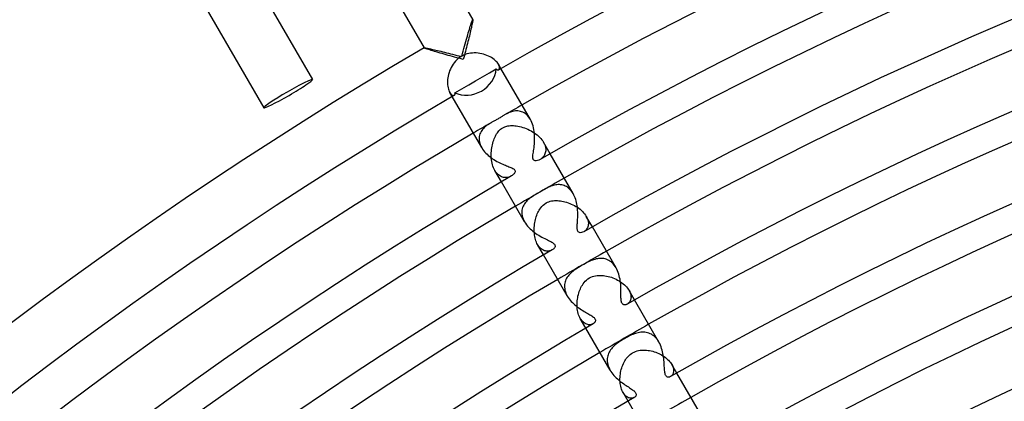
# Model space of a CAD drawing. Header units: millimetres. Extents: x -345 to 345, y -305 to 305.
# Tile 28 of 79: x -183 to -113, y 238 to 265. Entities that reach past the tile are written whole.
import ezdxf

# ---------------------------------------------------------------- set-up
doc = ezdxf.new("R2010")
doc.units = ezdxf.units.MM
doc.layers.add('HIDDEN', color=7, linetype='Continuous')
doc.layers.add('THICK', color=7, linetype='Continuous')

msp = doc.modelspace()

# ---------------------------------------------------------------- linework, layer by layer
at = {"layer": 'HIDDEN'}
for p, q in [((-151.008, 264.446), (-150.973, 264.561)), ((-150.973, 264.561), (-150.94, 264.666)), ((-150.94, 264.666), (-150.909, 264.763)), ((-150.909, 264.763), (-150.88, 264.85)), ((-150.88, 264.85), (-150.853, 264.928)), ((-150.853, 264.928), (-150.829, 264.995)), ((-150.829, 264.995), (-150.808, 265.05)), ((-150.808, 265.05), (-150.791, 265.091)), ((-150.791, 265.091), (-150.777, 265.118)), ((-150.777, 265.118), (-150.768, 265.13)), ((-150.768, 265.13), (-150.767, 265.131)), ((-150.767, 265.131), (-150.766, 265.131)), ((-150.766, 265.131), (-150.765, 265.131)), ((-150.765, 265.131), (-150.764, 265.131)), ((-150.764, 265.131), (-150.764, 265.13)), ((-150.764, 265.13), (-150.763, 265.129)), ((-151.215, 263.746), (-151.17, 263.901)), ((-151.17, 263.901), (-151.127, 264.049)), ((-151.127, 264.049), (-151.085, 264.19)), ((-151.085, 264.19), (-151.046, 264.322)), ((-151.046, 264.322), (-151.008, 264.446)), ((-151.403, 263.078), (-151.355, 263.251)), ((-151.355, 263.251), (-151.307, 263.421)), ((-151.307, 263.421), (-151.261, 263.586)), ((-151.261, 263.586), (-151.215, 263.746)), ((-154.228, 263.132), (-154.227, 263.133)), ((-154.228, 263.131), (-154.228, 263.132)), ((-154.227, 263.13), (-154.228, 263.131)), ((-154.227, 263.133), (-154.226, 263.134)), ((-154.227, 263.133), (-154.227, 263.133)), ((-154.227, 263.129), (-154.227, 263.13)), ((-154.226, 263.134), (-154.214, 263.136)), ((-154.214, 263.136), (-154.191, 263.135)), ((-154.191, 263.135), (-154.158, 263.132)), ((-154.158, 263.132), (-154.115, 263.126)), ((-154.115, 263.126), (-154.063, 263.117)), ((-154.063, 263.117), (-154.003, 263.106)), ((-154.003, 263.106), (-153.935, 263.092)), ((-153.935, 263.092), (-153.859, 263.077)), ((-153.859, 263.077), (-153.778, 263.059)), ((-153.778, 263.059), (-153.69, 263.04)), ((-153.69, 263.04), (-153.596, 263.019)), ((-153.596, 263.019), (-153.495, 262.996)), ((-153.495, 262.996), (-153.388, 262.971)), ((-153.388, 262.971), (-153.275, 262.944)), ((-153.275, 262.944), (-153.156, 262.915)), ((-153.156, 262.915), (-153.031, 262.885)), ((-153.031, 262.885), (-152.901, 262.853)), ((-152.901, 262.853), (-152.767, 262.82)), ((-152.767, 262.82), (-152.63, 262.786)), ((-152.63, 262.786), (-152.489, 262.75)), ((-152.489, 262.75), (-152.345, 262.713)), ((-152.345, 262.713), (-152.199, 262.676)), ((-152.199, 262.676), (-152.05, 262.637)), ((-152.05, 262.637), (-151.9, 262.598)), ((-151.9, 262.598), (-151.747, 262.558)), ((-151.747, 262.558), (-151.594, 262.517)), ((-151.594, 262.517), (-151.706, 262.444)), ((-151.549, 262.542), (-151.5, 262.723)), ((-151.431, 262.603), (-151.549, 262.542)), ((-151.5, 262.723), (-151.452, 262.902)), ((-151.452, 262.902), (-151.403, 263.078)), ((-151.308, 262.653), (-151.431, 262.603)), ((-151.181, 262.695), (-151.308, 262.653)), ((-151.052, 262.727), (-151.181, 262.695)), ((-150.921, 262.75), (-151.052, 262.727)), ((-150.789, 262.764), (-150.921, 262.75)), ((-150.656, 262.769), (-150.789, 262.764)), ((-150.523, 262.766), (-150.656, 262.769)), ((-150.391, 262.756), (-150.523, 262.766)), ((-150.259, 262.738), (-150.391, 262.756)), ((-150.13, 262.712), (-150.259, 262.738)), ((-150.003, 262.681), (-150.13, 262.712)), ((-149.879, 262.642), (-150.003, 262.681)), ((-149.759, 262.598), (-149.879, 262.642)), ((-149.643, 262.548), (-149.759, 262.598)), ((-149.533, 262.493), (-149.643, 262.548)), ((-149.429, 262.434), (-149.533, 262.493)), ((-152.237, 261.856), (-152.301, 261.74)), ((-152.165, 261.969), (-152.237, 261.856)), ((-152.087, 262.076), (-152.165, 261.969)), ((-152.002, 262.178), (-152.087, 262.076)), ((-151.91, 262.274), (-152.002, 262.178)), ((-151.811, 262.363), (-151.91, 262.274)), ((-151.706, 262.444), (-151.811, 262.363)), ((-149.333, 262.372), (-149.429, 262.434)), ((-149.244, 262.306), (-149.333, 262.372)), ((-149.163, 262.238), (-149.244, 262.306)), ((-149.093, 262.17), (-149.163, 262.238)), ((-149.031, 262.101), (-149.093, 262.17)), ((-148.98, 262.034), (-149.031, 262.101)), ((-148.938, 261.968), (-148.98, 262.034)), ((-148.902, 261.896), (-148.938, 261.968)), ((-148.765, 261.668), (-148.938, 261.968)), ((-148.877, 261.83), (-148.902, 261.896)), ((-148.863, 261.769), (-148.877, 261.83)), ((-148.86, 261.715), (-148.863, 261.769)), ((-152.515, 261.12), (-152.537, 260.994)), ((-152.487, 261.246), (-152.515, 261.12)), ((-152.451, 261.372), (-152.487, 261.246)), ((-152.408, 261.497), (-152.451, 261.372)), ((-152.358, 261.62), (-152.408, 261.497)), ((-152.301, 261.74), (-152.358, 261.62)), ((-148.923, 261.578), (-148.898, 261.599)), ((-148.898, 261.599), (-148.878, 261.629)), ((-148.878, 261.629), (-148.865, 261.668)), ((-148.865, 261.668), (-148.86, 261.715)), ((-152.559, 260.746), (-152.56, 260.626)), ((-152.56, 260.626), (-152.554, 260.511)), ((-152.552, 260.869), (-152.559, 260.746)), ((-152.554, 260.511), (-152.542, 260.402)), ((-152.537, 260.994), (-152.552, 260.869)), ((-152.542, 260.402), (-152.523, 260.299)), ((-152.523, 260.299), (-152.499, 260.202)), ((-152.499, 260.202), (-152.47, 260.115)), ((-152.47, 260.115), (-152.438, 260.037)), ((-152.438, 260.037), (-152.402, 259.968)), ((-152.402, 259.968), (-152.358, 259.901)), ((-152.229, 259.668), (-152.402, 259.968)), ((-152.358, 259.901), (-152.313, 259.846)), ((-152.313, 259.846), (-152.267, 259.804)), ((-152.267, 259.804), (-152.222, 259.774)), ((-152.222, 259.774), (-152.179, 259.755)), ((-152.179, 259.755), (-152.138, 259.746)), ((-152.138, 259.746), (-152.102, 259.748)), ((-152.102, 259.748), (-152.072, 259.76)), ((-148.674, 258.26), (-148.723, 258.23)), ((-148.626, 258.289), (-148.674, 258.26)), ((-148.581, 258.316), (-148.626, 258.289)), ((-148.539, 258.341), (-148.581, 258.316)), ((-148.499, 258.364), (-148.539, 258.341)), ((-148.421, 258.408), (-148.499, 258.364)), ((-148.342, 258.45), (-148.421, 258.408)), ((-148.261, 258.489), (-148.342, 258.45)), ((-148.177, 258.526), (-148.261, 258.489)), ((-148.092, 258.56), (-148.177, 258.526)), ((-148.005, 258.589), (-148.092, 258.56)), ((-147.916, 258.613), (-148.005, 258.589)), ((-147.826, 258.631), (-147.916, 258.613)), ((-147.737, 258.643), (-147.826, 258.631)), ((-147.647, 258.648), (-147.737, 258.643)), ((-147.557, 258.646), (-147.647, 258.648)), ((-147.468, 258.636), (-147.557, 258.646)), ((-147.379, 258.618), (-147.468, 258.636)), ((-147.291, 258.591), (-147.379, 258.618)), ((-147.203, 258.555), (-147.291, 258.591)), ((-147.118, 258.51), (-147.203, 258.555)), ((-147.034, 258.456), (-147.118, 258.51)), ((-146.953, 258.392), (-147.034, 258.456)), ((-146.876, 258.318), (-146.953, 258.392)), ((-146.803, 258.234), (-146.876, 258.318)), ((-149.807, 257.584), (-149.878, 257.527)), ((-149.734, 257.638), (-149.807, 257.584)), ((-149.659, 257.689), (-149.734, 257.638)), ((-149.582, 257.737), (-149.659, 257.689)), ((-149.501, 257.786), (-149.582, 257.737)), ((-149.455, 257.812), (-149.501, 257.786)), ((-149.408, 257.838), (-149.455, 257.812)), ((-149.36, 257.865), (-149.408, 257.838)), ((-149.311, 257.891), (-149.36, 257.865)), ((-149.261, 257.919), (-149.311, 257.891)), ((-149.21, 257.947), (-149.261, 257.919)), ((-149.158, 257.975), (-149.21, 257.947)), ((-149.104, 258.005), (-149.158, 257.975)), ((-149.05, 258.035), (-149.104, 258.005)), ((-148.995, 258.067), (-149.05, 258.035)), ((-148.939, 258.099), (-148.995, 258.067)), ((-148.884, 258.132), (-148.939, 258.099)), ((-148.828, 258.166), (-148.884, 258.132)), ((-148.775, 258.198), (-148.828, 258.166)), ((-148.723, 258.23), (-148.775, 258.198)), ((-148.422, 257.547), (-148.351, 257.566)), ((-148.351, 257.566), (-148.271, 257.582)), ((-148.271, 257.582), (-148.18, 257.594)), ((-148.18, 257.594), (-148.084, 257.602)), ((-148.084, 257.602), (-147.984, 257.604)), ((-147.984, 257.604), (-147.882, 257.601)), ((-147.882, 257.601), (-147.777, 257.592)), ((-147.777, 257.592), (-147.669, 257.579)), ((-147.669, 257.579), (-147.559, 257.561)), ((-147.559, 257.561), (-147.446, 257.538)), ((-146.733, 258.141), (-146.803, 258.234)), ((-146.669, 258.039), (-146.733, 258.141)), ((-150.284, 256.929), (-150.304, 256.839)), ((-150.256, 257.016), (-150.284, 256.929)), ((-150.22, 257.1), (-150.256, 257.016)), ((-150.177, 257.181), (-150.22, 257.1)), ((-150.128, 257.258), (-150.177, 257.181)), ((-150.072, 257.332), (-150.128, 257.258)), ((-150.012, 257.401), (-150.072, 257.332)), ((-149.947, 257.466), (-150.012, 257.401)), ((-149.878, 257.527), (-149.947, 257.466)), ((-149.159, 256.847), (-149.115, 256.931)), ((-149.115, 256.931), (-149.069, 257.012)), ((-149.069, 257.012), (-149.018, 257.089)), ((-149.018, 257.089), (-148.965, 257.162)), ((-148.965, 257.162), (-148.908, 257.23)), ((-148.908, 257.23), (-148.848, 257.294)), ((-148.848, 257.294), (-148.784, 257.352)), ((-148.784, 257.352), (-148.714, 257.406)), ((-148.714, 257.406), (-148.64, 257.453)), ((-148.64, 257.453), (-148.59, 257.48)), ((-148.59, 257.48), (-148.539, 257.504)), ((-148.539, 257.504), (-148.484, 257.526)), ((-148.484, 257.526), (-148.422, 257.547)), ((-147.446, 257.538), (-147.331, 257.51)), ((-147.331, 257.51), (-147.214, 257.476)), ((-147.214, 257.476), (-147.096, 257.437)), ((-147.096, 257.437), (-146.978, 257.393)), ((-146.978, 257.393), (-146.859, 257.343)), ((-146.859, 257.343), (-146.742, 257.288)), ((-146.742, 257.288), (-146.626, 257.228)), ((-146.626, 257.228), (-146.514, 257.164)), ((-146.514, 257.164), (-146.405, 257.095)), ((-146.405, 257.095), (-146.299, 257.022)), ((-146.299, 257.022), (-146.199, 256.944)), ((-146.199, 256.944), (-146.103, 256.863)), ((-146.103, 256.863), (-146.015, 256.779)), ((-150.315, 256.745), (-150.317, 256.648)), ((-150.317, 256.648), (-150.311, 256.55)), ((-150.304, 256.839), (-150.315, 256.745)), ((-150.311, 256.55), (-150.294, 256.449)), ((-150.294, 256.449), (-150.268, 256.347)), ((-150.268, 256.347), (-150.233, 256.243)), ((-150.233, 256.243), (-150.187, 256.14)), ((-149.394, 256.131), (-149.37, 256.246)), ((-149.37, 256.246), (-149.342, 256.357)), ((-149.342, 256.357), (-149.311, 256.464)), ((-149.311, 256.464), (-149.276, 256.567)), ((-149.276, 256.567), (-149.24, 256.665)), ((-149.24, 256.665), (-149.2, 256.759)), ((-149.2, 256.759), (-149.159, 256.847)), ((-146.015, 256.779), (-145.933, 256.692)), ((-145.933, 256.692), (-145.858, 256.602)), ((-145.858, 256.602), (-145.791, 256.51)), ((-145.791, 256.51), (-145.734, 256.418)), ((-145.734, 256.418), (-145.685, 256.326)), ((-145.265, 255.606), (-145.734, 256.418)), ((-145.685, 256.326), (-145.646, 256.235)), ((-145.646, 256.235), (-145.615, 256.145)), ((-150.187, 256.14), (-150.133, 256.038)), ((-149.454, 255.536), (-149.451, 255.657)), ((-149.452, 255.415), (-149.454, 255.536)), ((-149.451, 255.657), (-149.444, 255.777)), ((-149.444, 255.777), (-149.431, 255.896)), ((-149.431, 255.896), (-149.415, 256.014)), ((-149.415, 256.014), (-149.394, 256.131)), ((-145.697, 255.466), (-145.737, 255.41)), ((-145.662, 255.527), (-145.697, 255.466)), ((-145.632, 255.592), (-145.662, 255.527)), ((-145.609, 255.66), (-145.632, 255.592)), ((-145.615, 256.145), (-145.594, 256.057)), ((-145.591, 255.733), (-145.609, 255.66)), ((-145.594, 256.057), (-145.581, 255.971)), ((-145.58, 255.809), (-145.591, 255.733)), ((-145.581, 255.971), (-145.577, 255.888)), ((-145.577, 255.888), (-145.58, 255.809)), ((-149.446, 255.294), (-149.452, 255.415)), ((-149.434, 255.174), (-149.446, 255.294)), ((-149.416, 255.056), (-149.434, 255.174)), ((-149.394, 254.94), (-149.416, 255.056)), ((-149.365, 254.826), (-149.394, 254.94)), ((-149.331, 254.716), (-149.365, 254.826)), ((-145.93, 255.229), (-145.983, 255.196)), ((-145.878, 255.267), (-145.93, 255.229)), ((-145.828, 255.31), (-145.878, 255.267)), ((-145.781, 255.358), (-145.828, 255.31)), ((-145.737, 255.41), (-145.781, 255.358)), ((-149.292, 254.611), (-149.331, 254.716)), ((-149.248, 254.512), (-149.292, 254.611)), ((-149.198, 254.419), (-149.248, 254.512)), ((-149.141, 254.327), (-149.198, 254.419)), ((-148.729, 253.606), (-149.198, 254.418)), ((-149.079, 254.245), (-149.141, 254.327)), ((-149.013, 254.172), (-149.079, 254.245)), ((-148.944, 254.107), (-149.013, 254.172)), ((-148.872, 254.052), (-148.944, 254.107)), ((-148.798, 254.007), (-148.872, 254.052)), ((-148.723, 253.97), (-148.798, 254.007)), ((-148.647, 253.943), (-148.723, 253.97)), ((-148.57, 253.924), (-148.647, 253.943)), ((-148.494, 253.913), (-148.57, 253.924)), ((-148.418, 253.91), (-148.494, 253.913)), ((-148.343, 253.914), (-148.418, 253.91)), ((-148.271, 253.925), (-148.343, 253.914)), ((-148.201, 253.943), (-148.271, 253.925)), ((-148.135, 253.965), (-148.201, 253.943)), ((-148.073, 253.992), (-148.135, 253.965)), ((-148.015, 254.023), (-148.073, 253.992)), ((-144.956, 253.37), (-145.043, 253.347)), ((-144.869, 253.388), (-144.956, 253.37)), ((-144.781, 253.4), (-144.869, 253.388)), ((-144.694, 253.407), (-144.781, 253.4)), ((-144.607, 253.407), (-144.694, 253.407)), ((-144.521, 253.402), (-144.607, 253.407)), ((-144.436, 253.389), (-144.521, 253.402)), ((-144.351, 253.37), (-144.436, 253.389)), ((-144.268, 253.343), (-144.351, 253.37)), ((-146.372, 252.66), (-146.459, 252.606)), ((-146.282, 252.715), (-146.372, 252.66)), ((-146.19, 252.769), (-146.282, 252.715)), ((-146.095, 252.824), (-146.19, 252.769)), ((-146, 252.879), (-146.095, 252.824)), ((-145.883, 252.947), (-146, 252.879)), ((-145.768, 253.012), (-145.883, 252.947)), ((-145.66, 253.073), (-145.768, 253.012)), ((-145.558, 253.128), (-145.66, 253.073)), ((-145.463, 253.176), (-145.558, 253.128)), ((-145.377, 253.218), (-145.463, 253.176)), ((-145.296, 253.255), (-145.377, 253.218)), ((-145.212, 253.289), (-145.296, 253.255)), ((-145.128, 253.32), (-145.212, 253.289)), ((-145.043, 253.347), (-145.128, 253.32)), ((-144.186, 253.309), (-144.268, 253.343)), ((-144.106, 253.267), (-144.186, 253.309)), ((-144.028, 253.218), (-144.106, 253.267)), ((-143.952, 253.161), (-144.028, 253.218)), ((-143.879, 253.096), (-143.952, 253.161)), ((-143.809, 253.024), (-143.879, 253.096)), ((-143.744, 252.945), (-143.809, 253.024)), ((-143.683, 252.859), (-143.744, 252.945)), ((-143.626, 252.767), (-143.683, 252.859)), ((-147.094, 252.036), (-147.144, 251.956)), ((-147.039, 252.113), (-147.094, 252.036)), ((-146.978, 252.186), (-147.039, 252.113)), ((-146.913, 252.255), (-146.978, 252.186)), ((-146.844, 252.321), (-146.913, 252.255)), ((-146.773, 252.382), (-146.844, 252.321)), ((-146.698, 252.441), (-146.773, 252.382)), ((-146.622, 252.497), (-146.698, 252.441)), ((-146.543, 252.552), (-146.622, 252.497)), ((-146.459, 252.606), (-146.543, 252.552)), ((-145.765, 251.947), (-145.664, 252.031)), ((-145.664, 252.031), (-145.552, 252.104)), ((-145.552, 252.104), (-145.46, 252.152)), ((-145.46, 252.152), (-145.364, 252.192)), ((-145.364, 252.192), (-145.265, 252.223)), ((-145.265, 252.223), (-145.164, 252.246)), ((-145.164, 252.246), (-145.062, 252.262)), ((-145.062, 252.262), (-144.959, 252.272)), ((-144.959, 252.272), (-144.855, 252.275)), ((-144.855, 252.275), (-144.75, 252.273)), ((-144.75, 252.273), (-144.646, 252.266)), ((-144.646, 252.266), (-144.541, 252.254)), ((-144.541, 252.254), (-144.434, 252.238)), ((-144.434, 252.238), (-144.324, 252.216)), ((-144.324, 252.216), (-144.213, 252.189)), ((-144.213, 252.189), (-144.101, 252.157)), ((-144.101, 252.157), (-143.987, 252.12)), ((-143.987, 252.12), (-143.874, 252.078)), ((-143.874, 252.078), (-143.761, 252.031)), ((-143.761, 252.031), (-143.65, 251.979)), ((-143.65, 251.979), (-143.541, 251.922)), ((-147.281, 251.503), (-147.283, 251.403)), ((-147.283, 251.403), (-147.276, 251.301)), ((-147.269, 251.6), (-147.281, 251.503)), ((-147.276, 251.301), (-147.259, 251.196)), ((-147.25, 251.694), (-147.269, 251.6)), ((-147.222, 251.785), (-147.25, 251.694)), ((-147.186, 251.872), (-147.222, 251.785)), ((-147.144, 251.956), (-147.186, 251.872)), ((-146.217, 251.23), (-146.179, 251.325)), ((-146.179, 251.325), (-146.139, 251.416)), ((-146.139, 251.416), (-146.095, 251.503)), ((-146.095, 251.503), (-146.049, 251.586)), ((-146.049, 251.586), (-145.995, 251.673)), ((-145.995, 251.673), (-145.93, 251.765)), ((-145.93, 251.765), (-145.853, 251.857)), ((-145.853, 251.857), (-145.765, 251.947)), ((-143.541, 251.922), (-143.434, 251.862)), ((-143.434, 251.862), (-143.331, 251.796)), ((-143.331, 251.796), (-143.231, 251.727)), ((-143.231, 251.727), (-143.136, 251.653)), ((-143.136, 251.653), (-143.046, 251.577)), ((-143.046, 251.577), (-142.961, 251.497)), ((-142.961, 251.497), (-142.884, 251.414)), ((-142.884, 251.414), (-142.813, 251.329)), ((-142.813, 251.329), (-142.749, 251.241)), ((-147.259, 251.196), (-147.231, 251.09)), ((-147.231, 251.09), (-147.194, 250.982)), ((-147.194, 250.982), (-147.147, 250.874)), ((-147.147, 250.874), (-147.09, 250.768)), ((-146.388, 250.485), (-146.375, 250.596)), ((-146.375, 250.596), (-146.358, 250.707)), ((-146.358, 250.707), (-146.337, 250.817)), ((-146.337, 250.817), (-146.312, 250.925)), ((-146.312, 250.925), (-146.284, 251.029)), ((-146.284, 251.029), (-146.252, 251.131)), ((-146.252, 251.131), (-146.217, 251.23)), ((-142.749, 251.241), (-142.694, 251.154)), ((-142.264, 250.409), (-142.695, 251.154)), ((-142.694, 251.154), (-142.647, 251.063)), ((-142.647, 251.063), (-142.608, 250.973)), ((-142.608, 250.973), (-142.579, 250.884)), ((-142.579, 250.884), (-142.559, 250.796)), ((-142.559, 250.796), (-142.549, 250.712)), ((-142.547, 250.631), (-142.553, 250.553)), ((-142.549, 250.712), (-142.547, 250.631)), ((-146.401, 250.26), (-146.397, 250.373)), ((-146.401, 250.149), (-146.401, 250.26)), ((-146.397, 250.037), (-146.401, 250.149)), ((-146.397, 250.373), (-146.388, 250.485)), ((-146.389, 249.927), (-146.397, 250.037)), ((-146.375, 249.819), (-146.389, 249.927)), ((-142.828, 250.092), (-142.88, 250.059)), ((-142.778, 250.131), (-142.828, 250.092)), ((-142.73, 250.177), (-142.778, 250.131)), ((-142.687, 250.228), (-142.73, 250.177)), ((-142.648, 250.283), (-142.687, 250.228)), ((-142.615, 250.344), (-142.648, 250.283)), ((-142.587, 250.41), (-142.615, 250.344)), ((-142.567, 250.479), (-142.587, 250.41)), ((-142.553, 250.553), (-142.567, 250.479)), ((-146.358, 249.713), (-146.375, 249.819)), ((-146.335, 249.61), (-146.358, 249.713)), ((-146.308, 249.509), (-146.335, 249.61)), ((-146.277, 249.413), (-146.308, 249.509)), ((-146.241, 249.321), (-146.277, 249.413)), ((-146.202, 249.235), (-146.241, 249.321)), ((-146.159, 249.154), (-146.202, 249.235)), ((-146.112, 249.079), (-146.159, 249.154)), ((-145.729, 248.409), (-146.159, 249.154)), ((-146.061, 249.009), (-146.112, 249.079)), ((-146.009, 248.947), (-146.061, 249.009)), ((-145.954, 248.892), (-146.009, 248.947)), ((-145.898, 248.843), (-145.954, 248.892)), ((-145.84, 248.801), (-145.898, 248.843)), ((-145.781, 248.765), (-145.84, 248.801)), ((-145.721, 248.736), (-145.781, 248.765)), ((-145.662, 248.713), (-145.721, 248.736)), ((-145.602, 248.696), (-145.662, 248.713)), ((-145.542, 248.685), (-145.602, 248.696)), ((-145.483, 248.679), (-145.542, 248.685)), ((-145.425, 248.679), (-145.483, 248.679)), ((-145.369, 248.683), (-145.425, 248.679)), ((-145.313, 248.692), (-145.369, 248.683)), ((-145.26, 248.706), (-145.313, 248.692)), ((-145.209, 248.723), (-145.26, 248.706)), ((-145.162, 248.743), (-145.209, 248.723)), ((-145.117, 248.767), (-145.162, 248.743)), ((-142.759, 247.806), (-142.877, 247.742)), ((-142.647, 247.866), (-142.759, 247.806)), ((-142.54, 247.919), (-142.647, 247.866)), ((-142.441, 247.966), (-142.54, 247.919)), ((-142.349, 248.006), (-142.441, 247.966)), ((-142.263, 248.04), (-142.349, 248.006)), ((-142.175, 248.072), (-142.263, 248.04)), ((-142.087, 248.099), (-142.175, 248.072)), ((-141.998, 248.123), (-142.087, 248.099)), ((-141.908, 248.142), (-141.998, 248.123)), ((-141.817, 248.156), (-141.908, 248.142)), ((-141.726, 248.164), (-141.817, 248.156)), ((-141.634, 248.166), (-141.726, 248.164)), ((-141.542, 248.161), (-141.634, 248.166)), ((-141.451, 248.149), (-141.542, 248.161)), ((-141.361, 248.13), (-141.451, 248.149)), ((-141.272, 248.104), (-141.361, 248.13)), ((-141.185, 248.069), (-141.272, 248.104)), ((-141.099, 248.026), (-141.185, 248.069)), ((-141.015, 247.975), (-141.099, 248.026)), ((-140.934, 247.915), (-141.015, 247.975)), ((-140.855, 247.847), (-140.934, 247.915)), ((-140.78, 247.77), (-140.855, 247.847)), ((-140.709, 247.685), (-140.78, 247.77)), ((-143.801, 247.116), (-143.869, 247.049)), ((-143.729, 247.181), (-143.801, 247.116)), ((-143.651, 247.245), (-143.729, 247.181)), ((-143.57, 247.307), (-143.651, 247.245)), ((-143.484, 247.369), (-143.57, 247.307)), ((-143.394, 247.43), (-143.484, 247.369)), ((-143.299, 247.491), (-143.394, 247.43)), ((-143.201, 247.552), (-143.299, 247.491)), ((-143.1, 247.613), (-143.201, 247.552)), ((-142.995, 247.675), (-143.1, 247.613)), ((-142.877, 247.742), (-142.995, 247.675)), ((-140.643, 247.593), (-140.709, 247.685)), ((-140.582, 247.494), (-140.643, 247.593)), ((-144.227, 246.4), (-144.241, 246.305)), ((-144.205, 246.492), (-144.227, 246.4)), ((-144.175, 246.581), (-144.205, 246.492)), ((-144.139, 246.668), (-144.175, 246.581)), ((-144.096, 246.75), (-144.139, 246.668)), ((-144.046, 246.83), (-144.096, 246.75)), ((-143.992, 246.906), (-144.046, 246.83)), ((-143.933, 246.979), (-143.992, 246.906)), ((-143.869, 247.049), (-143.933, 246.979)), ((-142.976, 246.273), (-142.916, 246.362)), ((-142.916, 246.362), (-142.847, 246.452)), ((-142.847, 246.452), (-142.768, 246.541)), ((-142.768, 246.541), (-142.679, 246.626)), ((-142.679, 246.626), (-142.58, 246.705)), ((-142.58, 246.705), (-142.475, 246.773)), ((-142.475, 246.773), (-142.37, 246.827)), ((-142.37, 246.827), (-142.264, 246.871)), ((-142.264, 246.871), (-142.154, 246.905)), ((-142.154, 246.905), (-142.043, 246.93)), ((-142.043, 246.93), (-141.932, 246.947)), ((-141.932, 246.947), (-141.82, 246.956)), ((-141.82, 246.956), (-141.707, 246.959)), ((-141.707, 246.959), (-141.594, 246.955)), ((-141.594, 246.955), (-141.482, 246.946)), ((-141.482, 246.946), (-141.37, 246.931)), ((-141.37, 246.931), (-141.257, 246.911)), ((-141.257, 246.911), (-141.144, 246.886)), ((-141.144, 246.886), (-141.03, 246.855)), ((-141.03, 246.855), (-140.916, 246.82)), ((-140.916, 246.82), (-140.802, 246.779)), ((-140.802, 246.779), (-140.69, 246.733)), ((-140.69, 246.733), (-140.579, 246.682)), ((-140.579, 246.682), (-140.471, 246.627)), ((-140.471, 246.627), (-140.366, 246.568)), ((-140.366, 246.568), (-140.264, 246.504)), ((-140.264, 246.504), (-140.167, 246.437)), ((-140.167, 246.437), (-140.075, 246.365)), ((-140.075, 246.365), (-139.988, 246.291)), ((-144.241, 246.305), (-144.247, 246.208)), ((-144.247, 246.208), (-144.245, 246.109)), ((-144.245, 246.109), (-144.233, 246.007)), ((-144.233, 246.007), (-144.213, 245.904)), ((-144.213, 245.904), (-144.184, 245.802)), ((-144.184, 245.802), (-144.146, 245.699)), ((-144.146, 245.699), (-144.1, 245.596)), ((-143.26, 245.595), (-143.23, 245.702)), ((-143.23, 245.702), (-143.197, 245.806)), ((-143.197, 245.806), (-143.159, 245.907)), ((-143.159, 245.907), (-143.119, 246.004)), ((-143.119, 246.004), (-143.074, 246.097)), ((-143.074, 246.097), (-143.027, 246.186)), ((-143.027, 246.186), (-142.976, 246.273)), ((-139.988, 246.291), (-139.907, 246.214)), ((-139.907, 246.214), (-139.833, 246.136)), ((-139.833, 246.136), (-139.767, 246.055)), ((-139.767, 246.055), (-139.708, 245.974)), ((-139.708, 245.974), (-139.656, 245.892)), ((-139.656, 245.892), (-139.611, 245.806)), ((-139.264, 245.213), (-139.656, 245.892)), ((-139.611, 245.806), (-139.575, 245.723)), ((-139.575, 245.723), (-139.548, 245.64)), ((-144.1, 245.596), (-144.045, 245.493)), ((-143.351, 244.917), (-143.347, 245.032)), ((-143.347, 245.032), (-143.339, 245.146)), ((-143.339, 245.146), (-143.326, 245.26)), ((-143.326, 245.26), (-143.308, 245.373)), ((-143.308, 245.373), (-143.286, 245.485)), ((-143.286, 245.485), (-143.26, 245.595)), ((-139.708, 244.973), (-139.749, 244.94)), ((-139.67, 245.01), (-139.708, 244.973)), ((-139.634, 245.053), (-139.67, 245.01)), ((-139.602, 245.101), (-139.634, 245.053)), ((-139.574, 245.153), (-139.602, 245.101)), ((-139.551, 245.211), (-139.574, 245.153)), ((-139.533, 245.273), (-139.551, 245.211)), ((-139.548, 245.64), (-139.53, 245.56)), ((-139.522, 245.339), (-139.533, 245.273)), ((-139.53, 245.56), (-139.52, 245.483)), ((-139.517, 245.409), (-139.522, 245.339)), ((-139.52, 245.483), (-139.517, 245.409)), ((-143.35, 244.803), (-143.351, 244.917)), ((-143.344, 244.689), (-143.35, 244.803)), ((-143.333, 244.578), (-143.344, 244.689)), ((-143.318, 244.468), (-143.333, 244.578)), ((-143.297, 244.361), (-143.318, 244.468)), ((-143.271, 244.258), (-143.297, 244.361)), ((-139.749, 244.94), (-139.79, 244.914)), ((-143.24, 244.158), (-143.271, 244.258)), ((-143.204, 244.063), (-143.24, 244.158)), ((-143.164, 243.974), (-143.204, 244.063)), ((-143.12, 243.892), (-143.164, 243.974)), ((-143.071, 243.813), (-143.12, 243.892)), ((-142.729, 243.213), (-143.12, 243.892)), ((-143.018, 243.742), (-143.071, 243.813)), ((-142.962, 243.678), (-143.018, 243.742)), ((-142.904, 243.623), (-142.962, 243.678)), ((-142.844, 243.576), (-142.904, 243.623)), ((-142.783, 243.536), (-142.844, 243.576)), ((-142.721, 243.505), (-142.783, 243.536)), ((-142.659, 243.48), (-142.721, 243.505)), ((-142.597, 243.463), (-142.659, 243.48)), ((-142.535, 243.453), (-142.597, 243.463)), ((-142.475, 243.449), (-142.535, 243.453)), ((-142.416, 243.452), (-142.475, 243.449)), ((-142.359, 243.461), (-142.416, 243.452)), ((-142.304, 243.475), (-142.359, 243.461)), ((-142.253, 243.495), (-142.304, 243.475)), ((-142.206, 243.519), (-142.253, 243.495)), ((-139.002, 242.882), (-139.096, 242.858)), ((-138.908, 242.9), (-139.002, 242.882)), ((-138.814, 242.913), (-138.908, 242.9)), ((-138.719, 242.92), (-138.814, 242.913)), ((-138.624, 242.921), (-138.719, 242.92)), ((-138.529, 242.915), (-138.624, 242.921)), ((-138.434, 242.902), (-138.529, 242.915)), ((-138.34, 242.881), (-138.434, 242.902)), ((-138.248, 242.852), (-138.34, 242.881)), ((-140.377, 242.212), (-140.466, 242.148)), ((-140.284, 242.275), (-140.377, 242.212)), ((-140.187, 242.337), (-140.284, 242.275)), ((-140.087, 242.398), (-140.187, 242.337)), ((-139.984, 242.459), (-140.087, 242.398)), ((-139.881, 242.517), (-139.984, 242.459)), ((-139.777, 242.573), (-139.881, 242.517)), ((-139.674, 242.627), (-139.777, 242.573)), ((-139.573, 242.676), (-139.674, 242.627)), ((-139.474, 242.722), (-139.573, 242.676)), ((-139.376, 242.763), (-139.474, 242.722)), ((-139.281, 242.799), (-139.376, 242.763)), ((-139.189, 242.831), (-139.281, 242.799)), ((-139.096, 242.858), (-139.189, 242.831)), ((-138.157, 242.815), (-138.248, 242.852)), ((-138.068, 242.77), (-138.157, 242.815)), ((-137.981, 242.716), (-138.068, 242.77)), ((-137.897, 242.653), (-137.981, 242.716)), ((-137.816, 242.582), (-137.897, 242.653)), ((-137.74, 242.503), (-137.816, 242.582)), ((-137.667, 242.415), (-137.74, 242.503)), ((-137.598, 242.32), (-137.667, 242.415)), ((-137.536, 242.219), (-137.598, 242.32)), ((-141.071, 241.499), (-141.113, 241.412)), ((-141.023, 241.582), (-141.071, 241.499)), ((-140.97, 241.662), (-141.023, 241.582)), ((-140.911, 241.739), (-140.97, 241.662)), ((-140.848, 241.812), (-140.911, 241.739)), ((-140.78, 241.883), (-140.848, 241.812)), ((-140.709, 241.951), (-140.78, 241.883)), ((-140.632, 242.018), (-140.709, 241.951)), ((-140.552, 242.084), (-140.632, 242.018)), ((-140.466, 242.148), (-140.552, 242.084)), ((-139.403, 241.453), (-139.3, 241.507)), ((-139.3, 241.507), (-139.194, 241.551)), ((-139.194, 241.551), (-139.086, 241.586)), ((-139.086, 241.586), (-138.976, 241.613)), ((-138.976, 241.613), (-138.865, 241.633)), ((-138.865, 241.633), (-138.753, 241.644)), ((-138.753, 241.644), (-138.641, 241.649)), ((-138.641, 241.649), (-138.528, 241.648)), ((-138.528, 241.648), (-138.416, 241.641)), ((-138.416, 241.641), (-138.304, 241.629)), ((-138.304, 241.629), (-138.193, 241.611)), ((-138.193, 241.611), (-138.082, 241.588)), ((-138.082, 241.588), (-137.972, 241.561)), ((-137.972, 241.561), (-137.863, 241.528)), ((-137.863, 241.528), (-137.755, 241.492)), ((-137.755, 241.492), (-137.65, 241.451)), ((-141.207, 241.039), (-141.211, 240.94)), ((-141.211, 240.94), (-141.206, 240.838)), ((-141.195, 241.136), (-141.207, 241.039)), ((-141.206, 240.838), (-141.193, 240.736)), ((-141.175, 241.231), (-141.195, 241.136)), ((-141.148, 241.323), (-141.175, 241.231)), ((-141.113, 241.412), (-141.148, 241.323)), ((-140.062, 240.687), (-140.015, 240.783)), ((-140.015, 240.783), (-139.964, 240.875)), ((-139.964, 240.875), (-139.909, 240.963)), ((-139.909, 240.963), (-139.85, 241.047)), ((-139.85, 241.047), (-139.787, 241.127)), ((-139.787, 241.127), (-139.72, 241.202)), ((-139.72, 241.202), (-139.647, 241.273)), ((-139.647, 241.273), (-139.57, 241.339)), ((-139.57, 241.339), (-139.488, 241.399)), ((-139.488, 241.399), (-139.403, 241.453)), ((-137.65, 241.451), (-137.546, 241.406)), ((-137.546, 241.406), (-137.445, 241.357)), ((-137.445, 241.357), (-137.346, 241.304)), ((-137.346, 241.304), (-137.252, 241.248)), ((-137.252, 241.248), (-137.16, 241.188)), ((-137.16, 241.188), (-137.073, 241.125)), ((-137.073, 241.125), (-136.991, 241.059)), ((-136.991, 241.059), (-136.913, 240.991)), ((-136.913, 240.991), (-136.841, 240.921)), ((-136.841, 240.921), (-136.776, 240.849)), ((-136.776, 240.849), (-136.717, 240.777)), ((-136.717, 240.777), (-136.664, 240.704)), ((-141.193, 240.736), (-141.171, 240.632)), ((-141.171, 240.632), (-141.141, 240.528)), ((-141.141, 240.528), (-141.102, 240.424)), ((-141.102, 240.424), (-141.054, 240.32)), ((-141.054, 240.32), (-140.999, 240.218)), ((-140.259, 240.055), (-140.236, 240.165)), ((-140.236, 240.165), (-140.21, 240.273)), ((-140.21, 240.273), (-140.179, 240.38)), ((-140.179, 240.38), (-140.144, 240.485)), ((-140.144, 240.485), (-140.105, 240.588)), ((-140.105, 240.588), (-140.062, 240.687)), ((-136.664, 240.704), (-136.619, 240.631)), ((-136.619, 240.631), (-136.578, 240.554)), ((-136.264, 240.017), (-136.619, 240.631)), ((-136.578, 240.554), (-136.546, 240.48)), ((-136.546, 240.48), (-136.521, 240.407)), ((-136.521, 240.407), (-136.503, 240.336)), ((-136.499, 240.081), (-136.513, 240.026)), ((-136.503, 240.336), (-136.493, 240.267)), ((-136.491, 240.14), (-136.499, 240.081)), ((-136.493, 240.267), (-136.489, 240.202)), ((-136.489, 240.202), (-136.491, 240.14)), ((-140.302, 239.61), (-140.298, 239.721)), ((-140.301, 239.5), (-140.302, 239.61)), ((-140.296, 239.391), (-140.301, 239.5)), ((-140.298, 239.721), (-140.289, 239.833)), ((-140.285, 239.283), (-140.296, 239.391)), ((-140.289, 239.833), (-140.276, 239.944)), ((-140.276, 239.944), (-140.259, 240.055)), ((-136.676, 239.785), (-136.712, 239.762)), ((-136.642, 239.814), (-136.676, 239.785)), ((-136.61, 239.847), (-136.642, 239.814)), ((-136.58, 239.885), (-136.61, 239.847)), ((-136.554, 239.927), (-136.58, 239.885)), ((-136.531, 239.975), (-136.554, 239.927)), ((-136.513, 240.026), (-136.531, 239.975)), ((-140.27, 239.178), (-140.285, 239.283)), ((-140.25, 239.075), (-140.27, 239.178)), ((-140.225, 238.976), (-140.25, 239.075)), ((-140.196, 238.882), (-140.225, 238.976)), ((-140.162, 238.793), (-140.196, 238.882)), ((-140.125, 238.709), (-140.162, 238.793)), ((-140.083, 238.631), (-140.125, 238.709)), ((-140.035, 238.555), (-140.083, 238.631)), ((-139.728, 238.017), (-140.083, 238.631)), ((-139.985, 238.487), (-140.035, 238.555)), ((-139.931, 238.427), (-139.985, 238.487)), ((-139.876, 238.375), (-139.931, 238.427)), ((-139.819, 238.331), (-139.876, 238.375)), ((-139.761, 238.295), (-139.819, 238.331)), ((-139.702, 238.266), (-139.761, 238.295)), ((-139.644, 238.245), (-139.702, 238.266)), ((-139.586, 238.231), (-139.644, 238.245)), ((-139.53, 238.224), (-139.586, 238.231)), ((-139.475, 238.223), (-139.53, 238.224)), ((-139.422, 238.228), (-139.475, 238.223)), ((-139.372, 238.24), (-139.422, 238.228)), ((-139.326, 238.256), (-139.372, 238.24)), ((-139.284, 238.277), (-139.326, 238.256))]:
    msp.add_line(p, q, dxfattribs=at)
for radius, start, end in [(298, 119.61548, 119.88873), (298, 120.11126, 120.38456), (292, 119.60758, 120.39241), (286, 119.59932, 120.40066), (280, 119.59073, 120.40926), (274, 119.58179, 120.4182)]:
    msp.add_arc((0, 0), radius, start, end, dxfattribs=at)
for centre, ratio, start_param, end_param in [((-150.952, 261.456), 0.619689, -1.570796, -1.557943), ((-150.952, 261.456), 0.619689, -1.58365, -1.570796), ((-163.892, 259.87), 0.066519, -3.141593, -1.570796), ((-163.892, 259.87), 0.066519, -1.570796, 0)]:
    msp.add_ellipse(centre, major_axis=(-1.732, -1), ratio=ratio, start_param=start_param, end_param=end_param, dxfattribs=at)
at = {"layer": 'THICK'}
for p, q in [((-166.768, 292.851), (-150.763, 265.129)), ((-170.232, 290.851), (-154.227, 263.129)), ((-177.16, 286.851), (-162.16, 260.87)), ((-180.624, 284.851), (-165.624, 258.87)), ((-150.867, 264.562), (-150.892, 264.453)), ((-150.844, 264.664), (-150.867, 264.562)), ((-150.823, 264.759), (-150.844, 264.664)), ((-150.805, 264.845), (-150.823, 264.759)), ((-150.789, 264.922), (-150.805, 264.845)), ((-150.777, 264.989), (-150.789, 264.922)), ((-150.768, 265.044), (-150.777, 264.989)), ((-150.762, 265.086), (-150.768, 265.044)), ((-150.763, 265.129), (-150.761, 265.114)), ((-150.761, 265.114), (-150.762, 265.086)), ((-151.009, 263.969), (-151.042, 263.839)), ((-150.978, 264.096), (-151.009, 263.969)), ((-150.948, 264.22), (-150.978, 264.096)), ((-150.919, 264.339), (-150.948, 264.22)), ((-150.892, 264.453), (-150.919, 264.339)), ((-151.18, 263.295), (-151.216, 263.156)), ((-151.144, 263.434), (-151.18, 263.295)), ((-151.109, 263.571), (-151.144, 263.434)), ((-151.075, 263.706), (-151.109, 263.571)), ((-151.042, 263.839), (-151.075, 263.706)), ((-154.214, 263.119), (-154.227, 263.129)), ((-154.184, 263.104), (-154.214, 263.119)), ((-154.139, 263.086), (-154.184, 263.104)), ((-154.079, 263.064), (-154.139, 263.086)), ((-154.005, 263.038), (-154.079, 263.064)), ((-153.92, 263.01), (-154.005, 263.038)), ((-153.824, 262.979), (-153.92, 263.01)), ((-153.718, 262.946), (-153.824, 262.979)), ((-153.604, 262.911), (-153.718, 262.946)), ((-153.484, 262.875), (-153.604, 262.911)), ((-153.357, 262.838), (-153.484, 262.875)), ((-153.225, 262.799), (-153.357, 262.838)), ((-153.089, 262.759), (-153.225, 262.799)), ((-152.949, 262.719), (-153.089, 262.759)), ((-152.805, 262.679), (-152.949, 262.719)), ((-152.659, 262.637), (-152.805, 262.679)), ((-152.511, 262.596), (-152.659, 262.637)), ((-152.361, 262.554), (-152.511, 262.596)), ((-152.21, 262.512), (-152.361, 262.554)), ((-152.057, 262.471), (-152.21, 262.512)), ((-151.904, 262.429), (-152.057, 262.471)), ((-151.365, 262.589), (-151.403, 262.446)), ((-151.327, 262.731), (-151.365, 262.589)), ((-151.29, 262.873), (-151.327, 262.731)), ((-151.253, 263.015), (-151.29, 262.873)), ((-151.216, 263.156), (-151.253, 263.015)), ((-151.75, 262.387), (-151.904, 262.429)), ((-151.595, 262.345), (-151.75, 262.387)), ((-151.441, 262.304), (-151.595, 262.345)), ((-151.403, 262.446), (-151.441, 262.304)), ((-150.568, 260.792), (-150.079, 261.073)), ((-150.079, 261.073), (-149.588, 261.355)), ((-149.588, 261.355), (-149.093, 261.638)), ((-149.093, 261.638), (-149.075, 261.619)), ((-149.075, 261.619), (-149.057, 261.602)), ((-149.057, 261.602), (-149.038, 261.589)), ((-149.038, 261.589), (-149.02, 261.579)), ((-149.02, 261.579), (-149.002, 261.572)), ((-149.002, 261.572), (-148.985, 261.568)), ((-148.985, 261.568), (-148.968, 261.566)), ((-148.968, 261.566), (-148.952, 261.567)), ((-148.952, 261.567), (-148.937, 261.571)), ((-148.937, 261.571), (-148.923, 261.578)), ((-146.669, 258.039), (-148.765, 261.668)), ((-151.546, 260.225), (-151.056, 260.509)), ((-151.056, 260.509), (-150.568, 260.792)), ((-150.133, 256.039), (-152.229, 259.668)), ((-152.072, 259.76), (-152.059, 259.769)), ((-152.059, 259.769), (-152.048, 259.78)), ((-152.048, 259.78), (-152.039, 259.794)), ((-152.039, 259.938), (-151.546, 260.225)), ((-152.031, 259.912), (-152.039, 259.938)), ((-152.039, 259.794), (-152.032, 259.809)), ((-152.032, 259.809), (-152.027, 259.826)), ((-152.026, 259.888), (-152.031, 259.912)), ((-152.027, 259.826), (-152.024, 259.845)), ((-152.024, 259.866), (-152.026, 259.888)), ((-152.024, 259.845), (-152.024, 259.866)), ((-146.613, 257.933), (-146.669, 258.039)), ((-146.562, 257.821), (-146.613, 257.933)), ((-146.517, 257.702), (-146.562, 257.821)), ((-146.479, 257.579), (-146.517, 257.702)), ((-146.446, 257.453), (-146.479, 257.579)), ((-146.419, 257.324), (-146.446, 257.453)), ((-146.398, 257.193), (-146.419, 257.324)), ((-146.383, 257.061), (-146.398, 257.193)), ((-146.372, 256.929), (-146.383, 257.061)), ((-146.367, 256.796), (-146.372, 256.929)), ((-146.398, 256.155), (-146.385, 256.279)), ((-146.385, 256.279), (-146.376, 256.405)), ((-146.376, 256.405), (-146.369, 256.534)), ((-146.369, 256.534), (-146.366, 256.665)), ((-146.366, 256.665), (-146.367, 256.796)), ((-150.133, 256.038), (-150.071, 255.939)), ((-150.071, 255.939), (-150.001, 255.841)), ((-150.001, 255.841), (-149.924, 255.746)), ((-149.924, 255.746), (-149.841, 255.655)), ((-149.841, 255.655), (-149.753, 255.567)), ((-149.753, 255.567), (-149.66, 255.483)), ((-149.66, 255.483), (-149.564, 255.402)), ((-146.493, 255.453), (-146.485, 255.53)), ((-146.485, 255.53), (-146.474, 255.616)), ((-146.474, 255.616), (-146.46, 255.71)), ((-146.46, 255.71), (-146.444, 255.812)), ((-146.444, 255.812), (-146.428, 255.92)), ((-146.428, 255.92), (-146.413, 256.034)), ((-146.413, 256.034), (-146.398, 256.155)), ((-143.626, 252.767), (-145.265, 255.606)), ((-149.564, 255.402), (-149.464, 255.326)), ((-149.464, 255.326), (-149.362, 255.254)), ((-149.362, 255.254), (-149.258, 255.186)), ((-149.258, 255.186), (-149.153, 255.122)), ((-149.153, 255.122), (-149.047, 255.062)), ((-149.047, 255.062), (-148.942, 255.006)), ((-148.942, 255.006), (-148.838, 254.954)), ((-148.838, 254.954), (-148.736, 254.906)), ((-148.736, 254.906), (-148.637, 254.861)), ((-148.637, 254.861), (-148.541, 254.82)), ((-148.541, 254.82), (-148.449, 254.783)), ((-148.449, 254.783), (-148.361, 254.747)), ((-146.497, 255.385), (-146.493, 255.453)), ((-146.497, 255.327), (-146.497, 255.385)), ((-146.492, 255.276), (-146.497, 255.327)), ((-146.481, 255.232), (-146.492, 255.276)), ((-146.466, 255.195), (-146.481, 255.232)), ((-146.444, 255.163), (-146.466, 255.195)), ((-146.416, 255.138), (-146.444, 255.163)), ((-146.377, 255.118), (-146.416, 255.138)), ((-146.323, 255.105), (-146.377, 255.118)), ((-146.251, 255.105), (-146.323, 255.105)), ((-146.167, 255.12), (-146.251, 255.105)), ((-146.076, 255.15), (-146.167, 255.12)), ((-145.983, 255.196), (-146.076, 255.15)), ((-148.361, 254.747), (-148.277, 254.715)), ((-148.277, 254.715), (-148.199, 254.684)), ((-148.199, 254.684), (-148.126, 254.655)), ((-148.126, 254.655), (-148.054, 254.626)), ((-148.054, 254.626), (-147.987, 254.595)), ((-147.957, 254.06), (-148.015, 254.023)), ((-147.987, 254.595), (-147.925, 254.565)), ((-147.906, 254.099), (-147.957, 254.06)), ((-147.925, 254.565), (-147.87, 254.533)), ((-147.86, 254.141), (-147.906, 254.099)), ((-147.87, 254.533), (-147.826, 254.5)), ((-147.82, 254.186), (-147.86, 254.141)), ((-147.826, 254.5), (-147.792, 254.468)), ((-147.788, 254.231), (-147.82, 254.186)), ((-147.792, 254.468), (-147.769, 254.434)), ((-147.764, 254.277), (-147.788, 254.231)), ((-147.769, 254.434), (-147.754, 254.4)), ((-147.751, 254.322), (-147.764, 254.277)), ((-147.754, 254.4), (-147.748, 254.363)), ((-147.748, 254.363), (-147.751, 254.322)), ((-147.09, 250.767), (-148.729, 253.606)), ((-143.574, 252.671), (-143.626, 252.767)), ((-143.528, 252.572), (-143.574, 252.671)), ((-143.486, 252.469), (-143.528, 252.572)), ((-143.449, 252.362), (-143.486, 252.469)), ((-143.417, 252.254), (-143.449, 252.362)), ((-143.389, 252.143), (-143.417, 252.254)), ((-143.365, 252.031), (-143.389, 252.143)), ((-143.346, 251.918), (-143.365, 252.031)), ((-143.33, 251.805), (-143.346, 251.918)), ((-143.319, 251.693), (-143.33, 251.805)), ((-143.31, 251.581), (-143.319, 251.693)), ((-143.305, 251.47), (-143.31, 251.581)), ((-143.302, 251.36), (-143.305, 251.47)), ((-143.302, 251.252), (-143.302, 251.36)), ((-147.09, 250.768), (-147.026, 250.664)), ((-147.026, 250.664), (-146.953, 250.563)), ((-146.953, 250.563), (-146.873, 250.464)), ((-143.339, 250.522), (-143.334, 250.6)), ((-143.334, 250.6), (-143.329, 250.681)), ((-143.329, 250.681), (-143.323, 250.766)), ((-143.323, 250.766), (-143.317, 250.856)), ((-143.317, 250.856), (-143.312, 250.95)), ((-143.312, 250.95), (-143.307, 251.047)), ((-143.307, 251.047), (-143.304, 251.148)), ((-143.304, 251.148), (-143.302, 251.252)), ((-146.873, 250.464), (-146.787, 250.368)), ((-146.787, 250.368), (-146.696, 250.276)), ((-146.696, 250.276), (-146.599, 250.188)), ((-146.599, 250.188), (-146.499, 250.104)), ((-146.499, 250.104), (-146.395, 250.023)), ((-146.395, 250.023), (-146.289, 249.947)), ((-146.289, 249.947), (-146.182, 249.875)), ((-146.182, 249.875), (-146.073, 249.807)), ((-143.343, 250.375), (-143.342, 250.447)), ((-143.341, 250.307), (-143.343, 250.375)), ((-143.342, 250.447), (-143.339, 250.522)), ((-143.336, 250.244), (-143.341, 250.307)), ((-143.327, 250.188), (-143.336, 250.244)), ((-143.313, 250.138), (-143.327, 250.188)), ((-143.294, 250.096), (-143.313, 250.138)), ((-143.269, 250.06), (-143.294, 250.096)), ((-143.235, 250.028), (-143.269, 250.06)), ((-143.187, 250.004), (-143.235, 250.028)), ((-143.124, 249.992), (-143.187, 250.004)), ((-143.047, 249.997), (-143.124, 249.992)), ((-142.964, 250.019), (-143.047, 249.997)), ((-142.88, 250.059), (-142.964, 250.019)), ((-140.581, 247.494), (-142.264, 250.409)), ((-146.073, 249.807), (-145.965, 249.743)), ((-145.965, 249.743), (-145.857, 249.683)), ((-145.857, 249.683), (-145.752, 249.627)), ((-145.752, 249.627), (-145.651, 249.575)), ((-145.651, 249.575), (-145.553, 249.527)), ((-145.553, 249.527), (-145.46, 249.481)), ((-145.46, 249.481), (-145.372, 249.438)), ((-145.372, 249.438), (-145.29, 249.397)), ((-145.29, 249.397), (-145.216, 249.358)), ((-145.216, 249.358), (-145.149, 249.32)), ((-145.149, 249.32), (-145.091, 249.284)), ((-145.091, 249.284), (-145.041, 249.248)), ((-145.041, 249.248), (-144.999, 249.212)), ((-144.999, 249.212), (-144.965, 249.176)), ((-144.965, 249.176), (-144.94, 249.139)), ((-145.076, 248.793), (-145.117, 248.767)), ((-145.039, 248.822), (-145.076, 248.793)), ((-145.006, 248.852), (-145.039, 248.822)), ((-144.978, 248.883), (-145.006, 248.852)), ((-144.953, 248.917), (-144.978, 248.883)), ((-144.934, 248.952), (-144.953, 248.917)), ((-144.94, 249.139), (-144.923, 249.102)), ((-144.92, 248.989), (-144.934, 248.952)), ((-144.923, 249.102), (-144.914, 249.065)), ((-144.913, 249.027), (-144.92, 248.989)), ((-144.914, 249.065), (-144.913, 249.027)), ((-144.045, 245.494), (-145.729, 248.409)), ((-140.526, 247.39), (-140.582, 247.494)), ((-140.475, 247.281), (-140.526, 247.39)), ((-140.43, 247.167), (-140.475, 247.281)), ((-140.39, 247.05), (-140.43, 247.167)), ((-140.355, 246.931), (-140.39, 247.05)), ((-140.325, 246.81), (-140.355, 246.931)), ((-140.3, 246.687), (-140.325, 246.81)), ((-140.28, 246.564), (-140.3, 246.687)), ((-140.264, 246.441), (-140.28, 246.564)), ((-140.252, 246.32), (-140.264, 246.441)), ((-140.243, 246.201), (-140.252, 246.32)), ((-140.236, 246.084), (-140.243, 246.201)), ((-140.233, 245.969), (-140.236, 246.084)), ((-140.231, 245.858), (-140.233, 245.969)), ((-140.23, 245.751), (-140.231, 245.858)), ((-140.23, 245.647), (-140.23, 245.751)), ((-144.045, 245.493), (-143.984, 245.395)), ((-143.984, 245.395), (-143.916, 245.298)), ((-143.916, 245.298), (-143.843, 245.204)), ((-143.843, 245.204), (-143.763, 245.113)), ((-143.763, 245.113), (-143.68, 245.025)), ((-143.68, 245.025), (-143.593, 244.941)), ((-140.231, 245.548), (-140.23, 245.647)), ((-140.23, 245.454), (-140.231, 245.548)), ((-140.229, 245.365), (-140.23, 245.454)), ((-140.225, 245.282), (-140.229, 245.365)), ((-140.22, 245.209), (-140.225, 245.282)), ((-140.211, 245.145), (-140.22, 245.209)), ((-140.201, 245.089), (-140.211, 245.145)), ((-140.187, 245.042), (-140.201, 245.089)), ((-140.172, 245.002), (-140.187, 245.042)), ((-140.154, 244.967), (-140.172, 245.002)), ((-140.133, 244.938), (-140.154, 244.967)), ((-137.536, 242.219), (-139.264, 245.213)), ((-143.593, 244.941), (-143.503, 244.861)), ((-143.503, 244.861), (-143.411, 244.784)), ((-143.411, 244.784), (-143.317, 244.711)), ((-143.317, 244.711), (-143.222, 244.641)), ((-143.222, 244.641), (-143.127, 244.576)), ((-143.127, 244.576), (-143.033, 244.514)), ((-143.033, 244.514), (-142.941, 244.455)), ((-142.941, 244.455), (-142.85, 244.4)), ((-142.85, 244.4), (-142.762, 244.348)), ((-142.762, 244.348), (-142.677, 244.298)), ((-142.677, 244.298), (-142.595, 244.252)), ((-140.109, 244.913), (-140.133, 244.938)), ((-140.084, 244.894), (-140.109, 244.913)), ((-140.056, 244.879), (-140.084, 244.894)), ((-140.026, 244.869), (-140.056, 244.879)), ((-139.994, 244.863), (-140.026, 244.869)), ((-139.961, 244.862), (-139.994, 244.863)), ((-139.927, 244.865), (-139.961, 244.862)), ((-139.893, 244.872), (-139.927, 244.865)), ((-139.859, 244.882), (-139.893, 244.872)), ((-139.824, 244.896), (-139.859, 244.882)), ((-139.79, 244.914), (-139.824, 244.896)), ((-142.595, 244.252), (-142.516, 244.206)), ((-142.516, 244.206), (-142.441, 244.162)), ((-142.441, 244.162), (-142.37, 244.119)), ((-142.37, 244.119), (-142.304, 244.077)), ((-142.304, 244.077), (-142.244, 244.036)), ((-142.244, 244.036), (-142.191, 243.995)), ((-142.191, 243.995), (-142.145, 243.954)), ((-142.124, 243.581), (-142.149, 243.559)), ((-142.145, 243.954), (-142.107, 243.913)), ((-142.102, 243.605), (-142.124, 243.581)), ((-142.107, 243.913), (-142.078, 243.872)), ((-142.083, 243.63), (-142.102, 243.605)), ((-142.068, 243.656), (-142.083, 243.63)), ((-142.078, 243.872), (-142.057, 243.831)), ((-142.055, 243.685), (-142.068, 243.656)), ((-142.057, 243.831), (-142.045, 243.79)), ((-142.046, 243.717), (-142.055, 243.685)), ((-142.042, 243.752), (-142.046, 243.717)), ((-142.045, 243.79), (-142.042, 243.752)), ((-141, 240.219), (-142.729, 243.213)), ((-142.176, 243.538), (-142.206, 243.519)), ((-142.149, 243.559), (-142.176, 243.538)), ((-137.479, 242.114), (-137.536, 242.219)), ((-137.428, 242.004), (-137.479, 242.114)), ((-137.382, 241.89), (-137.428, 242.004)), ((-137.34, 241.772), (-137.382, 241.89)), ((-137.305, 241.653), (-137.34, 241.772)), ((-137.274, 241.532), (-137.305, 241.653)), ((-137.247, 241.411), (-137.274, 241.532)), ((-137.225, 241.289), (-137.247, 241.411)), ((-137.206, 241.168), (-137.225, 241.289)), ((-137.191, 241.049), (-137.206, 241.168)), ((-137.179, 240.932), (-137.191, 241.049)), ((-137.17, 240.817), (-137.179, 240.932)), ((-137.162, 240.707), (-137.17, 240.817)), ((-140.999, 240.218), (-140.94, 240.121)), ((-140.94, 240.121), (-140.874, 240.026)), ((-137.156, 240.6), (-137.162, 240.707)), ((-137.151, 240.498), (-137.156, 240.6)), ((-137.146, 240.4), (-137.151, 240.498)), ((-137.14, 240.306), (-137.146, 240.4)), ((-137.133, 240.216), (-137.14, 240.306)), ((-137.124, 240.132), (-137.133, 240.216)), ((-137.113, 240.053), (-137.124, 240.132)), ((-140.874, 240.026), (-140.803, 239.934)), ((-140.803, 239.934), (-140.727, 239.844)), ((-140.727, 239.844), (-140.647, 239.758)), ((-140.647, 239.758), (-140.564, 239.675)), ((-140.564, 239.675), (-140.479, 239.595)), ((-140.479, 239.595), (-140.391, 239.519)), ((-140.391, 239.519), (-140.302, 239.446)), ((-140.302, 239.446), (-140.213, 239.377)), ((-140.213, 239.377), (-140.125, 239.311)), ((-137.098, 239.98), (-137.113, 240.053)), ((-137.079, 239.916), (-137.098, 239.98)), ((-137.056, 239.861), (-137.079, 239.916)), ((-137.029, 239.815), (-137.056, 239.861)), ((-136.996, 239.778), (-137.029, 239.815)), ((-136.961, 239.75), (-136.996, 239.778)), ((-136.924, 239.733), (-136.961, 239.75)), ((-136.886, 239.724), (-136.924, 239.733)), ((-136.849, 239.721), (-136.886, 239.724)), ((-136.813, 239.725), (-136.849, 239.721)), ((-136.779, 239.733), (-136.813, 239.725)), ((-136.746, 239.745), (-136.779, 239.733)), ((-136.712, 239.762), (-136.746, 239.745)), ((-134.489, 236.942), (-136.264, 240.017)), ((-140.125, 239.311), (-140.037, 239.248)), ((-140.037, 239.248), (-139.951, 239.189)), ((-139.951, 239.189), (-139.866, 239.132)), ((-139.866, 239.132), (-139.784, 239.079)), ((-139.784, 239.079), (-139.705, 239.027)), ((-139.705, 239.027), (-139.628, 238.977)), ((-139.628, 238.977), (-139.554, 238.929)), ((-139.554, 238.929), (-139.484, 238.881)), ((-139.484, 238.881), (-139.418, 238.834)), ((-139.418, 238.834), (-139.358, 238.788)), ((-139.358, 238.788), (-139.304, 238.743)), ((-139.304, 238.743), (-139.258, 238.698)), ((-139.258, 238.698), (-139.219, 238.654)), ((-137.953, 234.942), (-139.728, 238.017)), ((-139.244, 238.304), (-139.284, 238.277)), ((-139.211, 238.335), (-139.244, 238.304)), ((-139.219, 238.654), (-139.189, 238.611)), ((-139.184, 238.369), (-139.211, 238.335)), ((-139.189, 238.611), (-139.168, 238.568)), ((-139.165, 238.406), (-139.184, 238.369)), ((-139.168, 238.568), (-139.154, 238.526)), ((-139.153, 238.445), (-139.165, 238.406)), ((-139.154, 238.526), (-139.149, 238.485)), ((-139.149, 238.485), (-139.153, 238.445))]:
    msp.add_line(p, q, dxfattribs=at)
for radius, start, end in [(301, 60.34609, 119.65393), (298, 60.38454, 119.61548), (294, 60.22858, 119.77144), (292, 60.39244, 119.60758), (288, 60.25705, 119.74297), (286, 60.4007, 119.59932), (282, 60.28341, 119.71661), (280, 60.40923, 119.59073), (276, 60.30822, 119.6918), (274, 60.41823, 119.58179), (270, 60.33188, 119.66814), (268, 60.42757, 119.5724), (264, 60.35463, 119.64539), (305, 120.37574, 179.62427), (262, 60.43736, 119.5626), (301, 120.34606, 179.6539), (258, 60.37663, 119.62339), (298, 120.38456, 179.61545), (256, 60.44762, 119.5524), (294, 120.22855, 179.77141), (252, 60.39806, 119.6019), (292, 120.39241, 179.60754), (250, 60.45839, 119.54163), (288, 120.25702, 179.74299), (286, 120.40066, 179.59935), (246, 60.41903, 119.58093), (244, 60.46962, 119.53034), (282, 120.28338, 179.71663), (280, 120.40926, 179.59076), (240, 60.43966, 119.56036), (276, 120.30819, 179.69177)]:
    msp.add_arc((0, 0), radius, start, end, dxfattribs=at)
for centre, major_axis, ratio, start_param, end_param in [((-151.031, 261.593), (1.732, 1), 0.883217, -1.570796, -0.554413), ((-163.892, 259.87), (-1.732, -1), 0.066519, 1.570796, 3.141593), ((-163.892, 259.87), (-1.732, -1), 0.066519, 0, 1.570796), ((-151.031, 261.593), (1.732, 1), 0.883217, -2.587179, -1.570796)]:
    msp.add_ellipse(centre, major_axis=major_axis, ratio=ratio, start_param=start_param, end_param=end_param, dxfattribs=at)

doc.saveas('drawing.dxf')
